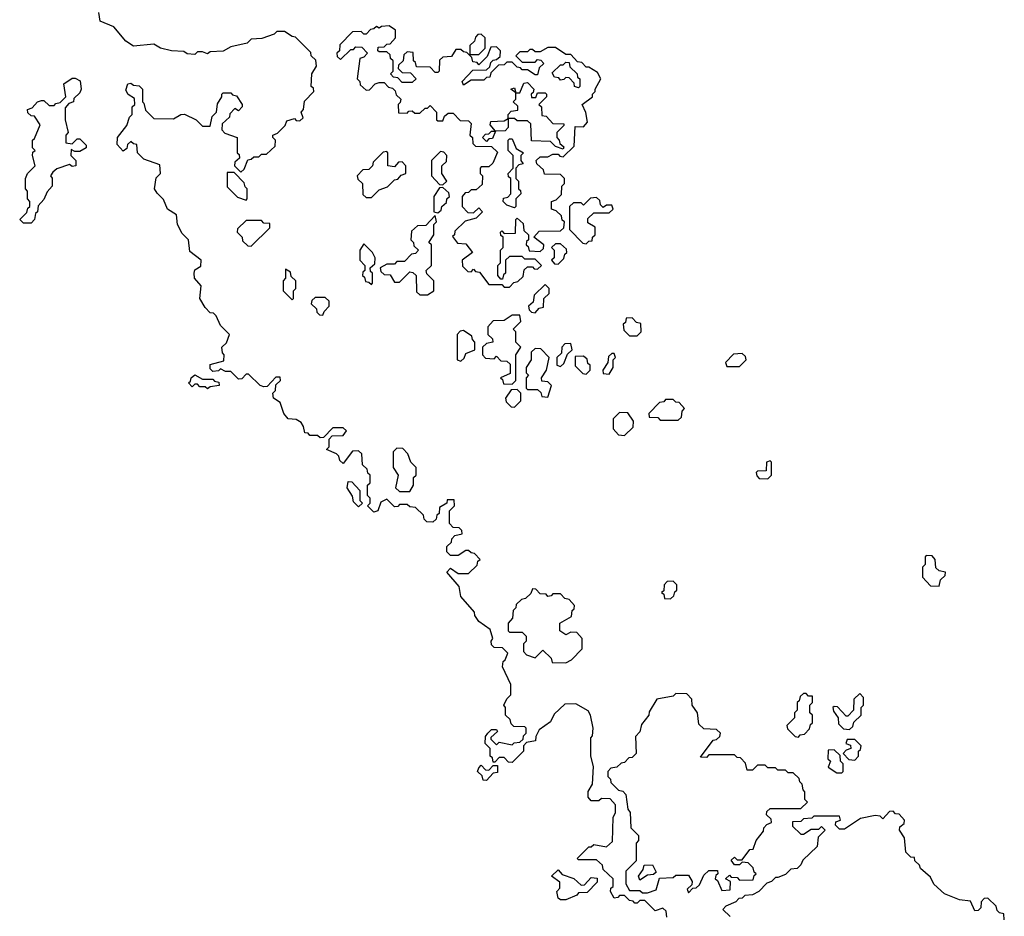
# Model space of a CAD drawing. Extents: x 2737311 to 2867920, y 875798 to 1012690.
# Tile 36 of 79: x 2787860 to 2791710, y 975769 to 979276. Entities that reach past the tile are written whole.
import ezdxf

# ---------------------------------------------------------------- set-up
doc = ezdxf.new("R2010")
doc.units = 0

msp = doc.modelspace()

# ---------------------------------------------------------------- linework, layer by layer
at = {"layer": '0CON20XD'}
for points in [[(2789690, 976485), (2789705, 976500), (2789725, 976500), (2789728.3, 976491.7), (2789701.7, 976468.3), (2789701.7, 976461.7), (2789725, 976440), (2789735, 976450), (2789785, 976440), (2789793, 976447), (2789815, 976450), (2789828.3, 976461.7), (2789830, 976475), (2789840, 976485), (2789840, 976505), (2789835, 976510), (2789791.7, 976511.7), (2789781.7, 976521.7), (2789778.3, 976538.3), (2789760, 976555), (2789760, 976585), (2789753.3, 976595), (2789765, 976620), (2789780, 976635), (2789780, 976675), (2789747.5, 976745), (2789750, 976765), (2789758.3, 976771.7), (2789768.3, 976798.3), (2789748.3, 976818.3), (2789715, 976820), (2789705, 976830), (2789703.3, 976845), (2789710, 976855), (2789700, 976890), (2789655, 976922.5), (2789640, 976945), (2789638.3, 976958.3), (2789585, 977020), (2789578.3, 977058.3), (2789530, 977115), (2789545, 977130), (2789575, 977110), (2789615, 977110), (2789648.3, 977141.7), (2789651.7, 977158.3), (2789660, 977165), (2789638.3, 977188.3), (2789625, 977190), (2789615, 977200), (2789605, 977200), (2789575, 977180), (2789545, 977180), (2789530, 977195), (2789530, 977215), (2789548.3, 977231.7), (2789550, 977245), (2789561.7, 977258.3), (2789590, 977265), (2789588.3, 977278.3), (2789578.3, 977288.3), (2789555, 977290), (2789540, 977305), (2789540, 977355), (2789560, 977375), (2789558.3, 977398.3), (2789531.7, 977398.3), (2789530, 977385), (2789501.7, 977368.3), (2789500, 977345), (2789491.7, 977338.3), (2789488.3, 977321.7), (2789475, 977310), (2789451.7, 977311.7), (2789441.7, 977321.7), (2789438.3, 977338.3), (2789408.3, 977368.3), (2789385, 977370), (2789375, 977380), (2789345, 977380), (2789338.3, 977371.7), (2789325, 977370), (2789295, 977400), (2789271.7, 977388.3), (2789260, 977355), (2789245, 977350), (2789220, 977375), (2789230, 977385), (2789230, 977405), (2789220, 977415), (2789220, 977455), (2789230, 977465), (2789230, 977495), (2789221.7, 977501.7), (2789218.3, 977518.3), (2789200, 977535), (2789198.3, 977578.3), (2789185, 977590), (2789161.7, 977588.3), (2789125, 977540), (2789111.7, 977551.7), (2789108.3, 977568.3), (2789098.3, 977578.3), (2789060, 977595), (2789070, 977605), (2789070, 977635), (2789081.7, 977648.3), (2789125, 977650), (2789138.3, 977668.3), (2789125, 977680), (2789085, 977680), (2789048.3, 977641.7), (2789035, 977640), (2789025, 977650), (2788995, 977650), (2788988.3, 977658.3), (2788975, 977660), (2788970, 977685), (2788960, 977700), (2788941.7, 977711.7), (2788910, 977715), (2788892.5, 977735), (2788878.3, 977778.3), (2788852.5, 977795), (2788850, 977815), (2788860, 977825), (2788861.7, 977848.3), (2788880, 977865), (2788878.3, 977878.3), (2788861.7, 977878.3), (2788828.3, 977841.7), (2788815, 977840), (2788800, 977845), (2788755, 977890), (2788745, 977890), (2788728.3, 977871.7), (2788715, 977870), (2788685, 977900), (2788665, 977900), (2788645, 977910), (2788637, 977903), (2788615, 977900), (2788605, 977910), (2788605, 977927.5), (2788658.3, 977941.7), (2788660, 977965), (2788653, 977973), (2788650, 977995), (2788668.3, 978011.7), (2788680, 978045), (2788645, 978080), (2788628.3, 978118.3), (2788618.3, 978128.3), (2788605, 978130), (2788585, 978150), (2788564, 978185), (2788570, 978235), (2788543.3, 978265), (2788542.5, 978285), (2788545, 978297.5), (2788568.3, 978311.7), (2788570, 978335), (2788525, 978370), (2788520, 978415), (2788495, 978440), (2788476.7, 978475), (2788472.5, 978512.5), (2788437.5, 978535), (2788422.5, 978572.5), (2788397, 978597), (2788387.5, 978615), (2788393, 978657), (2788410, 978675), (2788408.3, 978708.3), (2788345, 978730), (2788320, 978755), (2788318.3, 978788.3), (2788305, 978790), (2788295, 978800), (2788281.7, 978788.3), (2788278.3, 978771.7), (2788265, 978762.5), (2788241.7, 978788.3), (2788242.5, 978815), (2788278.3, 978861.7), (2788290, 978895), (2788300, 978905), (2788300, 978935), (2788310, 978945), (2788308.3, 978968.3), (2788283.6, 978983.6), (2788275, 979000), (2788282.5, 979025), (2788295, 979027.5), (2788305, 979020), (2788327, 979017), (2788340, 979005), (2788340, 978955), (2788345, 978950), (2788351.7, 978921.7), (2788385, 978890), (2788461.7, 978888.3), (2788490, 978905), (2788505, 978906.2), (2788550, 978885), (2788575, 978860), (2788605, 978860), (2788613, 978897), (2788630, 978915), (2788633, 978947), (2788650, 978975), (2788650, 978985), (2788655, 978990), (2788685, 978990), (2788691.7, 978981.7), (2788708.3, 978978.3), (2788730, 978945), (2788730, 978935), (2788715, 978920), (2788701.7, 978928.3), (2788681.7, 978908.3), (2788680, 978895), (2788651.7, 978868.3), (2788650, 978845), (2788661.7, 978831.7), (2788710, 978815), (2788710, 978755), (2788718.3, 978748.3), (2788720, 978735), (2788701.7, 978718.3), (2788700, 978705), (2788725, 978680), (2788738.3, 978691.7), (2788751.7, 978728.3), (2788765, 978730), (2788775, 978740), (2788795, 978740), (2788805, 978750), (2788825, 978750), (2788858.3, 978781.7), (2788860, 978805), (2788850, 978815), (2788850, 978825), (2788868.3, 978831.7), (2788898.3, 978861.7), (2788905, 978880), (2788935, 978890), (2788941.7, 978881.7), (2788955, 978880), (2788968.3, 978891.7), (2788960, 978915), (2788970, 978925), (2788973, 978957), (2789010, 978995), (2789008.3, 979008.3), (2789000, 979015), (2789002.5, 979065), (2789020, 979095), (2789018.3, 979118.3), (2789000, 979135), (2788998.3, 979148.3), (2788938.3, 979208.3), (2788925, 979210), (2788895, 979230), (2788865, 979230), (2788855, 979220), (2788807, 979203), (2788765, 979200), (2788750, 979185), (2788685, 979170), (2788655, 979152.5), (2788605, 979150), (2788595, 979142.5), (2788575, 979150), (2788555, 979150), (2788545, 979140), (2788515, 979142.5), (2788501.7, 979151.7), (2788454.1, 979154.1), (2788410, 979165), (2788385, 979180), (2788305, 979172.5), (2788275, 979192.5), (2788228.3, 979248.3), (2788175, 979270), (2788170, 979305)], [(2789775, 978230), (2789791.7, 978248.3), (2789808.3, 978251.7), (2789828.3, 978271.7), (2789833, 978297), (2789845, 978310), (2789865, 978310), (2789871.7, 978301.7), (2789885, 978300), (2789900, 978315), (2789875, 978340), (2789835, 978340), (2789825, 978350), (2789775, 978350), (2789760, 978335), (2789760, 978285), (2789751.7, 978278.3), (2789748.3, 978261.7), (2789741.7, 978261.7), (2789730, 978275), (2789730, 978315), (2789740, 978325), (2789740, 978375), (2789750, 978385), (2789750, 978425), (2789741.7, 978431.7), (2789740, 978445), (2789745, 978450), (2789755, 978440), (2789798.3, 978441.7), (2789800, 978495), (2789805, 978500), (2789828.3, 978478.3), (2789831.7, 978451.7), (2789850, 978435), (2789850, 978415), (2789841.7, 978408.3), (2789840, 978395), (2789848.3, 978388.3), (2789851.7, 978371.7), (2789895, 978370), (2789908.3, 978381.7), (2789910, 978395), (2789870, 978425), (2789891.7, 978448.3), (2789975, 978450), (2789988.3, 978461.7), (2789990, 978485), (2789981.7, 978491.7), (2789978.3, 978508.3), (2789958.3, 978528.3), (2789940, 978535), (2789940, 978565), (2789958.3, 978571.7), (2789978.3, 978591.7), (2789980, 978625), (2789990, 978635), (2789990, 978655), (2789975, 978670), (2789911.7, 978671.7), (2789908.3, 978688.3), (2789881.7, 978711.7), (2789880, 978725), (2789895, 978740), (2789925, 978740), (2789945, 978750), (2789965, 978750), (2789971.7, 978741.7), (2789985, 978740), (2790028.3, 978781.7), (2790031.7, 978858.3), (2790065, 978857.5), (2790080, 978875), (2790073.3, 978913.3), (2790060, 978945), (2790100, 978975), (2790100, 978985), (2790110, 978995), (2790110, 979005), (2790132.5, 979045), (2790119.3, 979069.3), (2790085, 979090), (2790075, 979090), (2790058.3, 979108.3), (2790041.7, 979111.7), (2790015, 979140), (2789995, 979140), (2789955, 979167.5), (2789925, 979167.5), (2789895, 979150), (2789875, 979150), (2789865, 979160), (2789855, 979160), (2789845, 979150), (2789815, 979150), (2789800, 979135), (2789825, 979110), (2789875, 979110), (2789885, 979120), (2789898.3, 979118.3), (2789910, 979105), (2789891.7, 979088.3), (2789885, 979060), (2789875, 979060), (2789845, 979080), (2789825, 979080), (2789818.3, 979088.3), (2789805, 979090), (2789785, 979110), (2789765, 979110), (2789755, 979100), (2789731.7, 979098.3), (2789701.7, 979068.3), (2789698.3, 979051.7), (2789685, 979050), (2789675, 979040), (2789625, 979040), (2789595, 979020), (2789590, 979035), (2789631.7, 979078.3), (2789685, 979080), (2789698.3, 979091.7), (2789701.7, 979108.3), (2789711.7, 979118.3), (2789725, 979120), (2789738.3, 979131.7), (2789740, 979155), (2789725, 979170), (2789701.7, 979168.3), (2789688.3, 979131.7), (2789655, 979100), (2789648.3, 979108.3), (2789631.7, 979111.7), (2789628.3, 979128.3), (2789608.3, 979148.3), (2789595, 979150), (2789585, 979160), (2789565, 979160), (2789548.3, 979131.7), (2789515, 979130), (2789501.7, 979118.3), (2789500, 979075), (2789495, 979070), (2789485, 979070), (2789465, 979090), (2789411.7, 979091.7), (2789408.3, 979108.3), (2789400, 979115), (2789398.3, 979148.3), (2789375, 979150), (2789361.7, 979138.3), (2789360, 979115), (2789341.7, 979098.3), (2789340, 979085), (2789355, 979070), (2789388.3, 979068.3), (2789410, 979045), (2789395, 979030), (2789355, 979030), (2789338.3, 979048.3), (2789321.7, 979051.7), (2789310, 979065), (2789320, 979075), (2789320, 979115), (2789310, 979125), (2789308.3, 979138.3), (2789295, 979150), (2789265, 979150), (2789260, 979155), (2789261.7, 979168.3), (2789285, 979170), (2789295, 979180), (2789308.3, 979181.7), (2789330, 979205), (2789330, 979235), (2789305, 979252.5), (2789275, 979250), (2789265, 979242.5), (2789255, 979250), (2789245, 979240), (2789231.7, 979238.3), (2789215, 979220), (2789205, 979220), (2789195, 979230), (2789161.7, 979228.3), (2789111.7, 979178.3), (2789110, 979155), (2789100, 979145), (2789101.7, 979131.7), (2789115, 979120), (2789155, 979160), (2789165, 979160), (2789175, 979170), (2789198.3, 979168.3), (2789220, 979145), (2789205, 979130), (2789190, 979125), (2789180, 979045), (2789190, 979035), (2789191.7, 979021.7), (2789215, 979000), (2789228.3, 979001.7), (2789250, 979025), (2789265, 979030), (2789285, 979030), (2789301.7, 979011.7), (2789318.3, 979008.3), (2789328.3, 978998.3), (2789331.7, 978981.7), (2789350, 978965), (2789348.3, 978951.7), (2789340, 978945), (2789341.7, 978911.7), (2789375, 978910), (2789381.7, 978918.3), (2789395, 978920), (2789405, 978910), (2789425, 978910), (2789445, 978930), (2789455, 978930), (2789465, 978940), (2789490, 978915), (2789490, 978885), (2789495, 978880), (2789515, 978880), (2789521.7, 978898.3), (2789535, 978910), (2789555, 978910), (2789581.7, 978881.7), (2789615, 978880), (2789625, 978870), (2789620, 978825), (2789630, 978815), (2789631.7, 978791.7), (2789641.7, 978781.7), (2789705, 978780), (2789728.3, 978758.3), (2789710, 978715), (2789695, 978700), (2789665, 978700), (2789660, 978695), (2789660, 978675), (2789670, 978665), (2789668.3, 978631.7), (2789645, 978610), (2789625, 978610), (2789615, 978600), (2789601.7, 978598.3), (2789590, 978585), (2789590, 978545), (2789611.7, 978521.7), (2789635, 978520), (2789655, 978540), (2789670, 978525), (2789645, 978500), (2789601.7, 978488.3), (2789561.7, 978448.3), (2789560, 978435), (2789551.7, 978428.3), (2789571.7, 978401.7), (2789605, 978400), (2789630, 978365), (2789590, 978335), (2789591.7, 978311.7), (2789611.7, 978291.7), (2789625, 978290), (2789635, 978300), (2789641.7, 978291.7), (2789658.3, 978288.3), (2789695, 978240), (2789745, 978240), (2789755, 978230), (2789775, 978230)], [(2789655, 979140), (2789680, 979165), (2789680, 979205), (2789665, 979220), (2789651.7, 979218.3), (2789641.7, 979208.3), (2789638.3, 979191.7), (2789620, 979175), (2789620, 979140), (2789655, 979140)], [(2790045, 979010), (2790030, 979015), (2790028.3, 979028.3), (2790008.3, 979048.3), (2789995, 979050), (2789988.3, 979041.7), (2789975, 979040), (2789968.3, 979048.3), (2789951.7, 979051.7), (2789941.7, 979068.3), (2789975, 979100), (2789985, 979100), (2789995, 979110), (2790008.3, 979108.3), (2790011.7, 979091.7), (2790040, 979065), (2790041.7, 979051.7), (2790050, 979045), (2790050, 979015), (2790045, 979010)], [(2787905, 978480), (2787875, 978480), (2787860, 978495), (2787888.3, 978521.7), (2787891.7, 978538.3), (2787900, 978545), (2787900, 978565), (2787890, 978575), (2787890, 978605), (2787882.5, 978615), (2787882.5, 978655), (2787890, 978675), (2787920, 978705), (2787910, 978745), (2787911.7, 978758.3), (2787920, 978765), (2787910, 978775), (2787910, 978805), (2787918.3, 978811.7), (2787940, 978865), (2787918.3, 978898.3), (2787905, 978900), (2787891.7, 978911.7), (2787890, 978925), (2787908.3, 978931.7), (2787930, 978955), (2787945, 978960), (2787955, 978960), (2787975, 978940), (2787995, 978940), (2788001.7, 978948.3), (2788018.3, 978951.7), (2788040, 978975), (2788032.5, 979025), (2788065, 979047.5), (2788077, 979047), (2788097, 979037), (2788100, 979005), (2788095, 978990), (2788071.7, 978968.3), (2788070, 978955), (2788051.7, 978948.3), (2788038.3, 978931.7), (2788037.5, 978885), (2788050, 978835), (2788040, 978825), (2788040, 978795), (2788065, 978790), (2788085, 978810), (2788095, 978810), (2788120, 978785), (2788120, 978775), (2788095, 978760), (2788075, 978760), (2788061.7, 978768.3), (2788060, 978745), (2788080, 978725), (2788080, 978705), (2788065, 978702.5), (2788055, 978710), (2788005, 978692.5), (2787990, 978680), (2787980, 978665), (2787986.7, 978656.7), (2787987.5, 978625), (2787967.5, 978602.5), (2787955, 978572.5), (2787931.7, 978548.3), (2787930, 978525), (2787921.7, 978518.3), (2787917.5, 978495), (2787905, 978480)], [(2789985, 978770), (2789955, 978780), (2789935, 978800), (2789861.7, 978801.7), (2789858.3, 978868.3), (2789845, 978880), (2789805, 978880), (2789795, 978890), (2789770, 978890), (2789770, 978855), (2789758.3, 978841.7), (2789720, 978840), (2789708.3, 978811.7), (2789695, 978810), (2789685, 978800), (2789670, 978815), (2789681.7, 978828.3), (2789695, 978830), (2789705, 978840), (2789720, 978840), (2789700, 978865), (2789701.7, 978878.3), (2789755, 978880), (2789770, 978890), (2789770, 978905), (2789781.7, 978918.3), (2789808.3, 978921.7), (2789808.3, 978938.3), (2789790, 978955), (2789800, 978965), (2789800, 978990), (2789780, 979005), (2789795, 979010), (2789800, 978990), (2789815, 978990), (2789831.7, 979028.3), (2789845, 979030), (2789870, 979005), (2789868.3, 978991.7), (2789860, 978985), (2789861.7, 978971.7), (2789878.3, 978971.7), (2789885, 978990), (2789915, 978990), (2789920, 978985), (2789920, 978975), (2789890, 978945), (2789900, 978935), (2789901.7, 978901.7), (2789918.3, 978898.3), (2789945, 978870), (2789988.3, 978868.3), (2789988.3, 978861.7), (2789960, 978835), (2789960, 978815), (2789970, 978805), (2789971.7, 978791.7), (2789988.3, 978778.3), (2789985, 978770)], [(2789795, 978540), (2789765, 978550), (2789750, 978565), (2789751.7, 978578.3), (2789768.3, 978581.7), (2789780, 978595), (2789780, 978655), (2789771.7, 978661.7), (2789770, 978675), (2789790, 978695), (2789790, 978745), (2789770, 978765), (2789770, 978805), (2789775, 978810), (2789785, 978810), (2789801.7, 978771.7), (2789830, 978755), (2789820, 978745), (2789820, 978725), (2789828.3, 978711.7), (2789811.7, 978708.3), (2789800, 978695), (2789800, 978655), (2789810, 978645), (2789810, 978615), (2789818.3, 978608.3), (2789820, 978595), (2789800, 978575), (2789800, 978545), (2789795, 978540)], [(2789235, 978580), (2789265, 978610), (2789298.3, 978621.7), (2789325, 978650), (2789338.3, 978651.7), (2789351.7, 978668.3), (2789370, 978675), (2789370, 978705), (2789355, 978720), (2789341.7, 978718.3), (2789325, 978700), (2789300, 978705), (2789300, 978755), (2789295, 978760), (2789281.7, 978758.3), (2789241.7, 978718.3), (2789240, 978705), (2789225, 978690), (2789201.7, 978688.3), (2789180, 978665), (2789181.7, 978651.7), (2789200, 978635), (2789201.7, 978591.7), (2789215, 978580), (2789235, 978580)], [(2789515, 978630), (2789530, 978645), (2789510, 978675), (2789510, 978705), (2789528.3, 978721.7), (2789530, 978745), (2789518.3, 978758.3), (2789505, 978760), (2789470, 978725), (2789470, 978665), (2789501.7, 978631.7), (2789515, 978630)], [(2788745, 978570), (2788750, 978575), (2788750, 978615), (2788741.7, 978621.7), (2788738.3, 978638.3), (2788698.3, 978678.3), (2788671.7, 978678.3), (2788671.7, 978621.7), (2788711.7, 978581.7), (2788745, 978570)], [(2789495, 978520), (2789508.3, 978531.7), (2789510, 978545), (2789528.3, 978561.7), (2789530, 978575), (2789540, 978585), (2789538.3, 978598.3), (2789515, 978620), (2789501.7, 978618.3), (2789480, 978585), (2789480, 978525), (2789495, 978520)], [(2790075, 978400), (2790085, 978410), (2790098.3, 978411.7), (2790100, 978425), (2790110, 978435), (2790110, 978465), (2790081.7, 978481.7), (2790081.7, 978498.3), (2790105, 978520), (2790165, 978520), (2790180, 978535), (2790175, 978550), (2790155, 978550), (2790141.7, 978541.7), (2790131.7, 978551.7), (2790128.3, 978568.3), (2790115, 978580), (2790091.7, 978578.3), (2790065, 978550), (2790055, 978560), (2790025, 978560), (2790010, 978545), (2790010, 978455), (2790061.7, 978401.7), (2790075, 978400)], [(2788765, 978390), (2788838.3, 978461.7), (2788838.3, 978478.3), (2788815, 978480), (2788805, 978490), (2788745, 978490), (2788711.7, 978458.3), (2788710, 978445), (2788730, 978425), (2788731.7, 978411.7), (2788751.7, 978391.7), (2788765, 978390)], [(2789455, 978200), (2789480, 978215), (2789480, 978255), (2789451.7, 978281.7), (2789450, 978295), (2789470, 978315), (2789470, 978395), (2789460, 978405), (2789480, 978435), (2789480, 978475), (2789490, 978485), (2789485, 978510), (2789448.3, 978471.7), (2789415, 978470), (2789391.7, 978448.3), (2789390, 978415), (2789400, 978405), (2789401.7, 978391.7), (2789420, 978375), (2789408.3, 978361.7), (2789391.7, 978358.3), (2789365, 978330), (2789335, 978330), (2789325, 978320), (2789295, 978320), (2789270, 978305), (2789271.7, 978291.7), (2789285, 978280), (2789308.3, 978278.3), (2789325, 978250), (2789345, 978250), (2789385, 978290), (2789397, 978287), (2789410, 978275), (2789411.7, 978211.7), (2789425, 978200), (2789455, 978200)], [(2789235, 978240), (2789240, 978245), (2789240, 978285), (2789231.7, 978291.7), (2789230, 978305), (2789248.3, 978321.7), (2789250, 978345), (2789240, 978365), (2789205, 978400), (2789190, 978375), (2789190, 978335), (2789210, 978315), (2789210, 978295), (2789201.7, 978288.3), (2789200, 978275), (2789208.3, 978268.3), (2789211.7, 978251.7), (2789225, 978250), (2789235, 978240)], [(2789965, 978320), (2789988.3, 978341.7), (2789991.7, 978358.3), (2790000, 978365), (2789998.3, 978378.3), (2789975, 978400), (2789955, 978400), (2789940, 978385), (2789950, 978375), (2789950, 978345), (2789940, 978335), (2789951.7, 978321.7), (2789965, 978320)], [(2788925, 978180), (2788930, 978185), (2788930, 978215), (2788940, 978225), (2788940, 978255), (2788921.7, 978271.7), (2788918.3, 978288.3), (2788900, 978300), (2788900, 978265), (2788890, 978255), (2788890, 978215), (2788925, 978180)], [(2789875, 978130), (2789891.7, 978148.3), (2789908.3, 978151.7), (2789910, 978185), (2789930, 978205), (2789930, 978225), (2789915, 978240), (2789871.7, 978198.3), (2789868.3, 978171.7), (2789850, 978155), (2789851.7, 978141.7), (2789861.7, 978131.7), (2789875, 978130)], [(2789045, 978120), (2789050, 978135), (2789070, 978155), (2789070, 978175), (2789055, 978190), (2789015, 978190), (2789001.7, 978178.3), (2789000, 978165), (2789020, 978145), (2789021.7, 978131.7), (2789031.7, 978121.7), (2789045, 978120)], [(2789785, 977850), (2789800, 977865), (2789800, 977965), (2789820, 977995), (2789800, 978015), (2789800, 978055), (2789790, 978065), (2789820, 978095), (2789815, 978120), (2789785, 978120), (2789755, 978100), (2789711.7, 978098.3), (2789690, 978075), (2789690, 978045), (2789708.3, 978028.3), (2789710, 978015), (2789685, 978010), (2789670, 977995), (2789670, 977965), (2789681.7, 977951.7), (2789715, 977950), (2789725, 977960), (2789741.7, 977941.7), (2789765, 977940), (2789778.3, 977928.3), (2789778.3, 977891.7), (2789740, 977875), (2789748.3, 977868.3), (2789751.7, 977851.7), (2789785, 977850)], [(2790275, 978040), (2790290, 978055), (2790288.3, 978088.3), (2790271.7, 978091.7), (2790255, 978110), (2790231.7, 978108.3), (2790228.3, 978091.7), (2790220, 978085), (2790221.7, 978061.7), (2790245, 978040), (2790275, 978040)], [(2789585, 977940), (2789598.3, 977951.7), (2789605, 977970), (2789640, 977985), (2789640, 978015), (2789630, 978025), (2789628.3, 978038.3), (2789595, 978060), (2789581.7, 978058.3), (2789570, 978045), (2789570, 977945), (2789585, 977940)], [(2789925, 977800), (2789940, 977845), (2789925, 977860), (2789901.7, 977861.7), (2789900, 977875), (2789920, 977905), (2789930, 977955), (2789898.3, 977988.3), (2789875, 977990), (2789860, 977975), (2789860, 977945), (2789840, 977915), (2789840, 977895), (2789850, 977885), (2789840, 977875), (2789840, 977835), (2789845, 977830), (2789885, 977830), (2789898.3, 977818.3), (2789901.7, 977801.7), (2789925, 977800)], [(2789975, 977920), (2789988.3, 977931.7), (2790001.7, 977968.3), (2790020, 977985), (2790015, 978010), (2789991.7, 978008.3), (2789980, 977995), (2789978.3, 977971.7), (2789960, 977955), (2789960, 977925), (2789975, 977920)], [(2790075, 977890), (2790090, 977905), (2790090, 977925), (2790081.7, 977931.7), (2790078.3, 977948.3), (2790065, 977960), (2790031.7, 977958.3), (2790031.7, 977921.7), (2790061.7, 977891.7), (2790075, 977890)], [(2790165, 977890), (2790180, 977915), (2790180, 977945), (2790190, 977955), (2790185, 977970), (2790175, 977970), (2790161.7, 977958.3), (2790160, 977935), (2790140, 977905), (2790141.7, 977891.7), (2790165, 977890)], [(2790675, 977920), (2790700, 977945), (2790698.3, 977958.3), (2790685, 977970), (2790651.7, 977968.3), (2790620, 977935), (2790625, 977920), (2790675, 977920)], [(2788595, 977832.5), (2788585, 977840), (2788565, 977840), (2788555, 977850), (2788545, 977850), (2788535, 977840), (2788520, 977855), (2788528.3, 977861.7), (2788530, 977875), (2788545, 977887.5), (2788575, 977870), (2788615, 977870), (2788621.7, 977861.7), (2788638.3, 977858.3), (2788640, 977845), (2788605, 977840), (2788595, 977832.5)], [(2789795, 977760), (2789820, 977785), (2789820, 977815), (2789805, 977830), (2789781.7, 977828.3), (2789760, 977795), (2789761.7, 977781.7), (2789781.7, 977761.7), (2789795, 977760)], [(2790435, 977710), (2790448.3, 977721.7), (2790450, 977745), (2790460, 977755), (2790438.3, 977778.3), (2790425, 977780), (2790415, 977790), (2790385, 977790), (2790378.3, 977781.7), (2790361.7, 977778.3), (2790320, 977735), (2790321.7, 977721.7), (2790355, 977720), (2790365, 977710), (2790435, 977710)], [(2790225, 977650), (2790258.3, 977681.7), (2790260, 977705), (2790238.3, 977738.3), (2790205, 977740), (2790180, 977715), (2790180, 977675), (2790201.7, 977651.7), (2790225, 977650)], [(2789385, 977430), (2789400, 977455), (2789400, 977485), (2789410, 977495), (2789410, 977525), (2789390, 977545), (2789378.3, 977578.3), (2789358.3, 977598.3), (2789335, 977600), (2789320, 977585), (2789320, 977525), (2789340, 977495), (2789330, 977445), (2789345, 977430), (2789385, 977430)], [(2790785, 977480), (2790800, 977495), (2790800, 977545), (2790795, 977550), (2790780, 977545), (2790778.3, 977511.7), (2790745, 977510), (2790740, 977505), (2790741.7, 977491.7), (2790751.7, 977481.7), (2790785, 977480)], [(2789185, 977370), (2789165, 977390), (2789161.7, 977411.7), (2789140, 977445), (2789145, 977470), (2789158.3, 977468.3), (2789190, 977435), (2789190, 977395), (2789200, 977385), (2789185, 977370)], [(2791455, 977060), (2791460, 977085), (2791478.3, 977101.7), (2791480, 977115), (2791455, 977120), (2791441.7, 977131.7), (2791440, 977165), (2791428.3, 977178.3), (2791405, 977180), (2791400, 977175), (2791400, 977145), (2791390, 977135), (2791390, 977095), (2791421.7, 977061.7), (2791455, 977060)], [(2790405, 977010), (2790418.3, 977021.7), (2790421.7, 977038.3), (2790430, 977045), (2790430, 977065), (2790415, 977080), (2790391.7, 977078.3), (2790380, 977065), (2790378.3, 977041.7), (2790370, 977035), (2790378.3, 977028.3), (2790381.7, 977011.7), (2790405, 977010)], [(2789995, 976760), (2790018.3, 976771.7), (2790060, 976815), (2790060, 976855), (2790038.3, 976878.3), (2790015, 976880), (2789995, 976870), (2789972.5, 976885), (2789972.5, 976915), (2790018.3, 976941.7), (2790020, 976965), (2790028.3, 976971.7), (2790030, 976985), (2790008.3, 977008.3), (2789991.7, 977011.7), (2789975, 977030), (2789945, 977030), (2789938.3, 977021.7), (2789925, 977020), (2789918.3, 977028.3), (2789895, 977030), (2789878.3, 977048.3), (2789865, 977050), (2789858.3, 977031.7), (2789838.3, 977011.7), (2789821.7, 977008.3), (2789801.7, 976988.3), (2789800, 976975), (2789790, 976965), (2789787.5, 976935), (2789770, 976915), (2789770, 976885), (2789775, 976880), (2789825, 976880), (2789840, 976865), (2789840, 976845), (2789830, 976835), (2789830, 976805), (2789841.7, 976791.7), (2789875, 976780), (2789905, 976810), (2789938.3, 976778.3), (2789941.7, 976761.7), (2789995, 976760)], [(2790475, 975860), (2790491.7, 975878.3), (2790505, 975880), (2790518.3, 975891.7), (2790535, 975930), (2790555, 975947.5), (2790588.3, 975948.3), (2790590, 975935), (2790581.7, 975928.3), (2790580, 975915), (2790588.3, 975908.3), (2790605, 975870), (2790638.3, 975871.7), (2790640, 975905), (2790620, 975915), (2790635, 975930), (2790641.7, 975921.7), (2790665, 975920), (2790675, 975910), (2790728.3, 975911.7), (2790731.7, 975928.3), (2790740, 975935), (2790731.7, 975941.7), (2790728.3, 975958.3), (2790708.3, 975978.3), (2790685, 975980), (2790675, 975970), (2790655, 975970), (2790641.7, 975988.3), (2790655, 976000), (2790665, 975990), (2790685, 975990), (2790715, 976030), (2790728.3, 976031.7), (2790740, 976065), (2790768.3, 976101.7), (2790770, 976115), (2790781.7, 976128.3), (2790800, 976135), (2790798.3, 976148.3), (2790780, 976165), (2790781.7, 976178.3), (2790795, 976190), (2790915, 976190), (2790940, 976215), (2790930, 976225), (2790930, 976255), (2790923, 976263), (2790920, 976285), (2790910, 976295), (2790908.3, 976308.3), (2790885, 976330), (2790865, 976330), (2790855, 976340), (2790825, 976340), (2790815, 976350), (2790785, 976350), (2790775, 976360), (2790745, 976360), (2790725, 976340), (2790705, 976340), (2790698.3, 976368.3), (2790678.3, 976388.3), (2790665, 976390), (2790655, 976400), (2790555, 976400), (2790545, 976390), (2790521.7, 976391.7), (2790571.7, 976458.3), (2790585, 976460), (2790598.3, 976471.7), (2790600, 976485), (2790585, 976500), (2790535, 976502.5), (2790515, 976520), (2790510, 976565), (2790490, 976595), (2790488.3, 976618.3), (2790468.3, 976638.3), (2790425, 976640), (2790415, 976630), (2790351.7, 976618.3), (2790321.7, 976568.3), (2790320, 976555), (2790291.7, 976518.3), (2790285, 976490), (2790268.3, 976471.7), (2790270, 976405), (2790255, 976390), (2790241.7, 976388.3), (2790225, 976370), (2790211.7, 976368.3), (2790195, 976352.5), (2790171.7, 976348.3), (2790160, 976335), (2790160, 976315), (2790170, 976305), (2790171.7, 976291.7), (2790201.7, 976261.7), (2790218.3, 976258.3), (2790230, 976245), (2790238.3, 976188.3), (2790246.7, 976175), (2790250, 976115), (2790280, 976085), (2790280, 976065), (2790270, 976055), (2790270, 975985), (2790230, 975945), (2790230, 975895), (2790245, 975870), (2790285, 975870), (2790295, 975860), (2790315, 975860), (2790348.3, 975871.7), (2790361.7, 975918.3), (2790415, 975920), (2790425, 975930), (2790475, 975930), (2790490, 975905), (2790488.3, 975891.7), (2790470, 975875), (2790475, 975860)], [(2790905, 976470), (2790911.7, 976478.3), (2790928.3, 976481.7), (2790948.3, 976501.7), (2790951.7, 976518.3), (2790960, 976525), (2790960, 976555), (2790950, 976565), (2790950, 976595), (2790960, 976605), (2790960, 976630), (2790945, 976630), (2790935, 976640), (2790925, 976640), (2790911.7, 976628.3), (2790908.3, 976611.7), (2790900, 976605), (2790900, 976575), (2790890, 976565), (2790890, 976545), (2790860, 976515), (2790861.7, 976501.7), (2790891.7, 976471.7), (2790905, 976470)], [(2791105, 976500), (2791118.3, 976511.7), (2791121.7, 976528.3), (2791150, 976555), (2791150, 976585), (2791160, 976595), (2791160, 976625), (2791145, 976640), (2791121.7, 976618.3), (2791120, 976575), (2791098.3, 976551.7), (2791091.7, 976551.7), (2791058.3, 976588.3), (2791045, 976590), (2791040, 976585), (2791041.7, 976571.7), (2791060, 976545), (2791061.7, 976521.7), (2791081.7, 976501.7), (2791105, 976500)], [(2790390, 975765), (2790388.3, 975788.3), (2790375, 975800), (2790345, 975790), (2790305, 975830), (2790285, 975830), (2790275, 975820), (2790265, 975820), (2790258.3, 975828.3), (2790245, 975830), (2790225, 975850), (2790205, 975850), (2790198.3, 975841.7), (2790185, 975840), (2790170, 975865), (2790171.7, 975878.3), (2790180, 975885), (2790180, 975915), (2790141.7, 975951.7), (2790138.3, 975968.3), (2790115, 975990), (2790045, 975990), (2790040, 975995), (2790085, 976040), (2790095, 976040), (2790105, 976050), (2790155, 976040), (2790178.3, 976061.7), (2790180, 976155), (2790190, 976175), (2790190, 976205), (2790168.3, 976228.3), (2790135, 976230), (2790125, 976220), (2790095, 976220), (2790082.5, 976235), (2790083, 976257), (2790100, 976285), (2790103.3, 976355), (2790093.3, 976395), (2790093.8, 976466.2), (2790100, 976475), (2790102.5, 976505), (2790092.5, 976555), (2790083, 976573), (2790035, 976600), (2789991.7, 976598.3), (2789950, 976560), (2789935, 976530), (2789891.7, 976498.3), (2789878.3, 976471.7), (2789877.5, 976455), (2789841.7, 976448.3), (2789830, 976435), (2789830, 976415), (2789785, 976370), (2789771.7, 976371.7), (2789755, 976390), (2789735, 976390), (2789718.3, 976371.7), (2789711.7, 976371.7), (2789708.3, 976388.3), (2789700, 976395), (2789700, 976425), (2789680, 976445), (2789681.7, 976471.7), (2789690, 976485)], [(2791125, 976380), (2791140, 976395), (2791140, 976415), (2791148.3, 976421.7), (2791150, 976435), (2791125, 976460), (2791095, 976460), (2791090, 976445), (2791108.3, 976438.3), (2791110, 976425), (2791091.7, 976418.3), (2791080, 976405), (2791101.7, 976381.7), (2791125, 976380)], [(2791075, 976330), (2791080, 976335), (2791080, 976365), (2791070, 976375), (2791068.3, 976398.3), (2791045, 976420), (2791021.7, 976418.3), (2791020, 976385), (2791030, 976375), (2791021.7, 976351.7), (2791055, 976330), (2791075, 976330)], [(2789685, 976300), (2789671.7, 976301.7), (2789668.3, 976318.3), (2789650, 976335), (2789655, 976350), (2789665, 976360), (2789681.7, 976341.7), (2789695, 976340), (2789711.7, 976358.3), (2789728.3, 976358.3), (2789728.3, 976331.7), (2789711.7, 976328.3), (2789685, 976300)], [(2791710, 975755), (2791708.3, 975778.3), (2791691.7, 975781.7), (2791681.7, 975791.7), (2791678.3, 975808.3), (2791645, 975840), (2791631.7, 975838.3), (2791620, 975825), (2791618.3, 975801.7), (2791608.3, 975791.7), (2791595, 975790), (2791578.3, 975828.3), (2791535, 975833.3), (2791475.9, 975855.9), (2791435, 975893.8), (2791421.2, 975921.2), (2791382.5, 975955), (2791378.3, 975968.3), (2791360, 975985), (2791358.3, 975998.3), (2791345, 976000), (2791325, 976020), (2791320, 976075), (2791300, 976105), (2791301.7, 976118.3), (2791318.3, 976131.7), (2791320, 976145), (2791298.3, 976168.3), (2791285, 976170), (2791275, 976180), (2791261.7, 976178.3), (2791235, 976150), (2791225, 976160), (2791205, 976162.5), (2791148.3, 976151.7), (2791085, 976110), (2791065, 976110), (2791050, 976125), (2791051.7, 976138.3), (2791070, 976145), (2791065, 976160), (2790965, 976160), (2790957, 976153), (2790925, 976150), (2790915, 976140), (2790881.7, 976138.3), (2790881.7, 976121.7), (2790915, 976090), (2790925, 976090), (2790955, 976110), (2790985, 976110), (2790995, 976120), (2791010, 976105), (2790981.7, 976078.3), (2790978.3, 976041.7), (2790921.7, 975988.3), (2790915, 975970), (2790900, 975955), (2790875, 975952.5), (2790855, 975932.5), (2790825, 975920), (2790815, 975920), (2790800, 975905), (2790781.7, 975898.3), (2790750, 975865), (2790725, 975852.5), (2790695, 975850), (2790685, 975840), (2790671.7, 975838.3), (2790660, 975825), (2790621.7, 975808.3), (2790610, 975795), (2790638.3, 975768.3)], [(2789995, 975832.5), (2789975, 975832.5), (2789965, 975840), (2789960, 975865), (2789971.7, 975878.3), (2789971.7, 975901.7), (2789940, 975925), (2789965, 975950), (2789981.7, 975931.7), (2790027, 975917), (2790055, 975890), (2790068.3, 975891.7), (2790095, 975920), (2790118.3, 975918.3), (2790118.3, 975901.7), (2790078.3, 975861.7), (2790045, 975860), (2790038.3, 975851.7), (2789995, 975832.5)], [(2790285, 975910), (2790280, 975925), (2790298.3, 975951.7), (2790301.7, 975968.3), (2790335, 975970), (2790348.3, 975941.7), (2790338.3, 975931.7), (2790315, 975930), (2790285, 975910)]]:
    msp.add_lwpolyline(points, dxfattribs=at)

doc.saveas('drawing.dxf')
